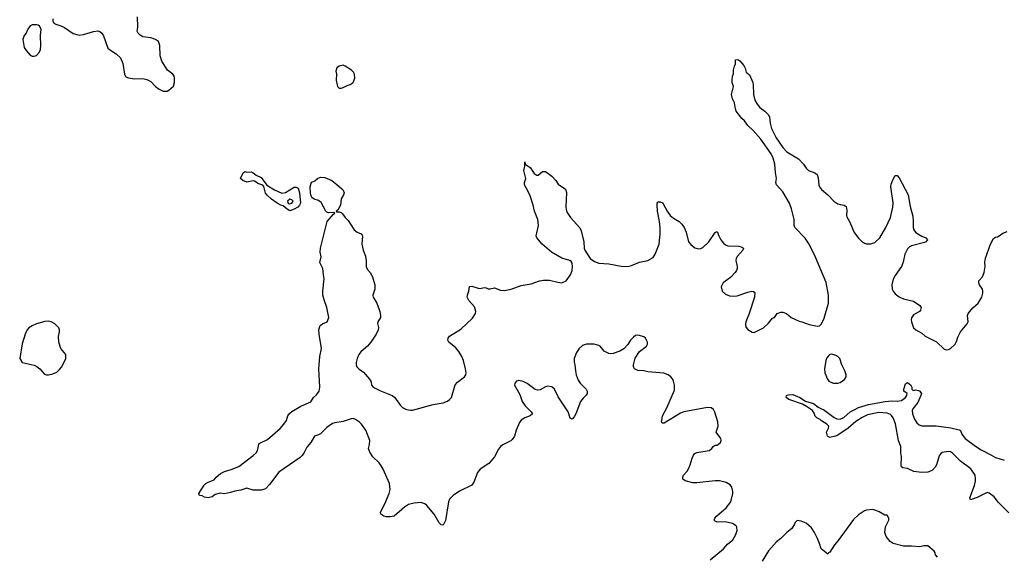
# Model space of a CAD drawing. Header units: inches. Extents: x 1834610 to 2027685, y 642842 to 774116.
# Tile 39 of 256: x 1857687 to 1867317, y 672477 to 677723. Entities that reach past the tile are written whole.
import ezdxf

# ---------------------------------------------------------------- set-up
doc = ezdxf.new("R2010")
doc.units = ezdxf.units.IN
doc.header["$MEASUREMENT"] = 0
doc.layers.add('B8657', color=7, linetype='Continuous')
doc.layers.add('B8667', color=7, linetype='Continuous')

msp = doc.modelspace()

# ---------------------------------------------------------------- linework, layer by layer
at = {"layer": 'B8657', "color": 5}
for points, elevation in [([(1858011, 677730), (1858011.3, 677710), (1858022, 677690), (1858038.8, 677678.8), (1858090, 677663), (1858125.5, 677645.5), (1858210, 677588.4), (1858269.5, 677570.5), (1858310, 677576.4), (1858410, 677608.5), (1858450, 677612.4), (1858470, 677607.3), (1858490.8, 677590), (1858505.2, 677565.2), (1858550, 677444.7), (1858564.7, 677430), (1858631, 677390), (1858674, 677350), (1858695.2, 677295.2), (1858710.7, 677190), (1858725.5, 677165.5), (1858750, 677153.4), (1858810, 677144), (1858890, 677146.8), (1858930, 677138.8), (1858970, 677117.3), (1859014, 677070), (1859050, 677044.9), (1859090, 677024.9), (1859130, 677024), (1859146.8, 677033.2), (1859190, 677071.3), (1859200.7, 677110), (1859202, 677150), (1859198, 677170), (1859186, 677190), (1859133.2, 677230), (1859078.4, 677318.4), (1859059.3, 677370), (1859056.2, 677470), (1859045.2, 677510), (1859015.3, 677530), (1858970, 677544.5), (1858890, 677554.5), (1858864, 677570), (1858844, 677590), (1858837.2, 677610), (1858842, 677650), (1858838.4, 677750)], 520), ([(1860000, 676133.4), (1859983.5, 676143.5), (1859970, 676146.3), (1859910, 676135.1), (1859869, 676150), (1859848, 676170), (1859874, 676226), (1859890, 676238), (1859910, 676231), (1859950, 676236.3), (1859970, 676226.4), (1860000, 676202.4)], 480), ([(1860000, 673123.3), (1859970, 673124), (1859910, 673142), (1859850, 673122), (1859790, 673113.2), (1859750, 673099.3), (1859690, 673089), (1859646.4, 673093.6), (1859599.8, 673080.2), (1859570, 673059), (1859530, 673049.3), (1859495.3, 673055.3), (1859470, 673068), (1859446, 673070), (1859438, 673090), (1859490, 673172), (1859508, 673190), (1859530, 673202.8), (1859590, 673224.7), (1859609, 673250), (1859650, 673286.8), (1859690, 673306), (1859755.1, 673324.9), (1859830, 673356.3), (1859970, 673463.1), (1860000, 673489.5)], 480)]:
    msp.add_lwpolyline(points, dxfattribs=dict(at, elevation=elevation))
at = {"layer": 'B8657', "color": 5, "elevation": 520}
for points in [[(1857850, 677673.2), (1857810, 677672.3), (1857790, 677662), (1857766.8, 677630), (1857750.6, 677589.4), (1857730, 677568.7), (1857716.3, 677530), (1857730, 677452), (1857750, 677421), (1857790, 677376), (1857810, 677366.8), (1857830, 677366.8), (1857850, 677371.3), (1857877.5, 677402.5), (1857889.4, 677430.6), (1857894.2, 677465.8), (1857889.2, 677570.8), (1857898, 677630), (1857880.4, 677660.4), (1857866, 677670)], [(1857970, 674776.2), (1857933.6, 674773.6), (1857850, 674748), (1857810, 674731), (1857776.4, 674710), (1857759.5, 674690), (1857741.3, 674650), (1857710, 674555.3), (1857686.8, 674410), (1857710.9, 674370.9), (1857830, 674346), (1857853.2, 674333.2), (1857884.7, 674310), (1857930, 674258), (1857950, 674251.3), (1857970, 674251), (1858010, 674261), (1858050, 674278), (1858077.5, 674302.5), (1858099, 674330), (1858138, 674410), (1858138, 674450), (1858089.4, 674509.4), (1858069.2, 674570), (1858065.6, 674625.6), (1858077.2, 674670), (1858077.2, 674690), (1858069.3, 674709.3), (1858029, 674750), (1857995.3, 674770)]]:
    msp.add_lwpolyline(points, close=True, dxfattribs=at)
at = {"layer": 'B8667', "color": 5}
for points, elevation in [([(1860000, 673489.5), (1860000.5, 673490), (1860013, 673510), (1860024.5, 673570), (1860030, 673578.8), (1860110, 673618), (1860232.9, 673727.1), (1860271.6, 673770), (1860295.3, 673804.7), (1860310, 673851), (1860326.2, 673873.8), (1860347.9, 673892.1), (1860435.2, 673944.8), (1860534.5, 673985.5), (1860561.2, 674030), (1860590, 674056.3), (1860614.3, 674090), (1860622, 674130), (1860613.6, 674310), (1860620.9, 674430), (1860638, 674510), (1860615.1, 674650), (1860614, 674690), (1860626.3, 674733.7), (1860648, 674750), (1860694, 674770), (1860711.5, 674810), (1860689.7, 674910), (1860663.2, 674983.2), (1860651.8, 675030), (1860651.8, 675070), (1860665.8, 675190), (1860656.9, 675230), (1860652.8, 675290), (1860623.6, 675350), (1860635.8, 675404.2), (1860626.6, 675450), (1860628.2, 675488.2), (1860694.3, 675750), (1860757.1, 675822.9), (1860769.2, 675830), (1860758.3, 675838.3), (1860710, 675835.9), (1860690, 675841.2), (1860680.3, 675850), (1860636.4, 675936.4), (1860610, 675956), (1860567, 675967), (1860545.3, 675985.3), (1860533.3, 676010), (1860530, 676028.7), (1860528.6, 676090), (1860536.6, 676123.4), (1860545.4, 676134.6), (1860573.2, 676146.8), (1860598, 676170), (1860630, 676184.9), (1860670, 676179.5), (1860740.7, 676150), (1860790, 676113), (1860839.1, 676070), (1860850, 676054.8), (1860859.3, 676030), (1860854.9, 676010), (1860830.4, 675970), (1860823.6, 675910), (1860798, 675862), (1860781, 675850), (1860784, 675844), (1860810, 675843.1), (1860830, 675837), (1860845.7, 675825.7), (1860870, 675790.6), (1860900.5, 675760.5), (1860958.4, 675670), (1860986.8, 675646.8), (1861026, 675630), (1861037.5, 675617.5), (1861040.7, 675610), (1861032.9, 675530), (1861047, 675470), (1861070.4, 675409.6), (1861075.3, 675370), (1861074.6, 675310), (1861084.2, 675284.2), (1861114.4, 675250), (1861138.4, 675210), (1861161.6, 675130), (1861161.3, 675090), (1861141.1, 675030), (1861144.2, 675010), (1861180.4, 674950), (1861208, 674870), (1861215.5, 674830), (1861215.5, 674810), (1861190.6, 674770), (1861186.4, 674753.6), (1861195.3, 674715.3), (1861192.4, 674692.4), (1861173.4, 674650), (1861119.6, 674570), (1861087.1, 674530), (1861024.1, 674475.9), (1861004, 674450), (1860986.3, 674410), (1860976.5, 674370), (1860976.4, 674350), (1860983.8, 674330), (1861006.3, 674306.3), (1861050, 674275.5), (1861107.5, 674207.5), (1861123.1, 674183.1), (1861127, 674150), (1861143, 674130), (1861215.1, 674095.1), (1861330, 674048.4), (1861351.5, 674031.5), (1861410.4, 673950), (1861431.3, 673931.3), (1861470, 673912.9), (1861510, 673905), (1861530, 673907.2), (1861730, 673960.9), (1861830, 673978.9), (1861870, 673994.2), (1861891.5, 674008.5), (1861909.3, 674030.8), (1861946.9, 674153.1), (1861970, 674179.2), (1862036.2, 674230), (1862049.6, 674250), (1862054.5, 674270), (1862046, 674310), (1862026.9, 674390), (1862010.8, 674430.8), (1861980.6, 674480.6), (1861954.1, 674514.1), (1861885.2, 674570), (1861872.7, 674590), (1861876, 674610), (1861889.3, 674630), (1862002.6, 674697.4), (1862115.2, 674804.8), (1862145.1, 674850), (1862149.7, 674870), (1862135.2, 674915.2), (1862079.3, 674979.3), (1862064.2, 675010), (1862065.1, 675030), (1862081.1, 675070), (1862086.3, 675113.7), (1862110, 675118), (1862170, 675098), (1862190, 675095.5), (1862230, 675104), (1862250, 675100.5), (1862270, 675090.4), (1862290, 675090.4), (1862330, 675100.3), (1862390, 675077.6), (1862430, 675074.5), (1862492.9, 675087.1), (1862590, 675125), (1862690, 675140.2), (1862770, 675168.6), (1862810, 675176.6), (1862870, 675175.8), (1862950, 675155.6), (1862990, 675151.7), (1863031, 675169), (1863072.9, 675227.1), (1863088.8, 675270), (1863094.6, 675310), (1863090, 675341.2), (1863079.1, 675359.1), (1863066, 675370), (1862990, 675391.8), (1862888.7, 675448.7), (1862796, 675530), (1862745.2, 675590), (1862737.2, 675610), (1862759.6, 675710), (1862753.6, 675770), (1862722.9, 675850), (1862709.6, 675910), (1862679.7, 675999.7), (1862658.4, 676050), (1862623.7, 676110), (1862622.7, 676130), (1862637.2, 676170), (1862618, 676250), (1862629, 676290), (1862628.4, 676331.6), (1862632, 676312), (1862678.8, 676278.8), (1862719.6, 676219.6), (1862730, 676212), (1862743.6, 676203.6), (1862756.4, 676203.6), (1862800.4, 676239.6), (1862830, 676238), (1862890, 676192), (1862930, 676151.3), (1862954.8, 676114.8), (1863025.4, 676065.4), (1863034.8, 676034.8), (1863028.8, 675890), (1863036.5, 675850), (1863047.1, 675827.1), (1863074, 675790), (1863166.9, 675686.9), (1863178.7, 675658.7), (1863204.7, 675550), (1863206.9, 675490), (1863213.6, 675470), (1863267.9, 675387.9), (1863310, 675357.6), (1863350, 675343.2), (1863450, 675336.5), (1863570, 675314.6), (1863630, 675310.3), (1863670, 675319.5), (1863750, 675352.8), (1863830, 675368.9), (1863881.1, 675398.9), (1863901.6, 675430), (1863939.7, 675530), (1863949.8, 675630.2), (1863950.7, 675689.3), (1863944.6, 675750), (1863925, 675850), (1863921, 675910), (1863923, 675930), (1863930, 675942), (1863950, 675943.1), (1863972.6, 675932.6), (1863982, 675922), (1864020.9, 675850), (1864050.3, 675810), (1864082.5, 675782.5), (1864135.5, 675750), (1864163.6, 675723.6), (1864186.4, 675690), (1864204.2, 675644.2), (1864227, 675550), (1864250, 675524.9), (1864290, 675493.4), (1864330, 675483), (1864350, 675484.9), (1864370, 675497.3), (1864427.3, 675550), (1864490, 675642.8), (1864510, 675651.3), (1864524.4, 675610), (1864544.9, 675570), (1864570, 675537.6), (1864590, 675520.3), (1864611.7, 675511.7), (1864722, 675510), (1864743.7, 675503.7), (1864766.8, 675490), (1864760.7, 675470), (1864707.3, 675410), (1864693, 675387), (1864690.5, 675370), (1864704.9, 675310), (1864704.9, 675290), (1864698, 675270), (1864684.9, 675250), (1864637.7, 675202.2), (1864567.7, 675150), (1864546.8, 675110), (1864558.8, 675070), (1864590, 675040.7), (1864630, 675023.8), (1864670, 675019.3), (1864704.1, 675024.1), (1864810, 675059.5), (1864847.5, 675067.5), (1864864.5, 675064.5), (1864875.5, 675055.5), (1864873.7, 675010), (1864820.3, 674850), (1864788.9, 674770), (1864785.7, 674745.7), (1864790, 674718), (1864810, 674694.8), (1864850, 674667.3), (1864870, 674664.9), (1864962, 674710), (1865010, 674754.8), (1865050, 674804.7), (1865068.7, 674811.3), (1865095.3, 674850), (1865130, 674864.9), (1865150, 674863.8), (1865186.8, 674850), (1865230.8, 674810), (1865310, 674775.8), (1865338, 674770), (1865410, 674743), (1865490, 674726.8), (1865509.1, 674730.9), (1865529.3, 674750.7), (1865553.8, 674806.2), (1865598, 674950), (1865597.4, 675030), (1865574.1, 675154.1), (1865470, 675400.9), (1865408.6, 675530), (1865370, 675586.3), (1865267, 675690), (1865262.9, 675710), (1865262.9, 675770), (1865234.9, 675874.9), (1865214.5, 675930), (1865150, 676039.3), (1865087.3, 676110), (1865083.6, 676130), (1865088.3, 676170), (1865078.5, 676230), (1865072.8, 676310), (1865056.2, 676370), (1865038, 676410), (1864934.5, 676554.5), (1864860.6, 676640.6), (1864808.4, 676690), (1864774.5, 676734.5), (1864750, 676758), (1864695.6, 676830), (1864687, 676850), (1864677, 676910), (1864659.3, 676950), (1864649, 676990), (1864668.7, 677070), (1864655.3, 677110), (1864655.3, 677130), (1864658, 677170), (1864667.3, 677192.7), (1864668.7, 677230), (1864678, 677270), (1864688, 677290), (1864688.4, 677331.6), (1864710, 677332), (1864730, 677322), (1864770, 677276), (1864782, 677250), (1864790.7, 677210.7), (1864824.5, 677184.5), (1864857.3, 677110), (1864862, 677090), (1864863.6, 676990), (1864877.1, 676937.1), (1864898.2, 676898.2), (1864924.6, 676864.6), (1864974, 676830), (1865012, 676792), (1865021.3, 676770), (1865027.9, 676710), (1865039.8, 676659.8), (1865086.4, 676566.4), (1865152.2, 676472.2), (1865190, 676432.2), (1865303.2, 676363.2), (1865353.4, 676310), (1865380.5, 676270), (1865400.7, 676250), (1865464.9, 676224.9), (1865486.8, 676210), (1865497.6, 676177.6), (1865503.8, 676103.8), (1865510, 676087.7), (1865530, 676063.8), (1865591.1, 676011.1), (1865650, 675948.2), (1865690, 675923), (1865710, 675915.5), (1865750.4, 675910.4), (1865770, 675896), (1865777.3, 675857.3), (1865773, 675810), (1865776.7, 675796.7), (1865803.1, 675750), (1865850, 675642), (1865890, 675587.7), (1865919, 675559), (1865950, 675539.1), (1865970, 675533), (1866010, 675530.5), (1866050, 675545.5), (1866098.7, 675590), (1866157.4, 675690), (1866203.1, 675790), (1866227.4, 675890), (1866228.7, 675931.3), (1866208.7, 676090), (1866210, 676116), (1866230, 676164), (1866250, 676198), (1866270, 676198), (1866290, 676176), (1866377.6, 676010), (1866396.4, 675896.4), (1866421.1, 675801.1), (1866427.2, 675750), (1866425.7, 675690), (1866432.2, 675670), (1866446.9, 675646.9), (1866470, 675628.2), (1866510, 675605.5), (1866550.4, 675590.4), (1866566, 675570), (1866551, 675550), (1866536.5, 675543.5), (1866410, 675512.2), (1866390, 675502), (1866370, 675482.9), (1866344, 675430), (1866326.9, 675353.1), (1866310.3, 675310), (1866250, 675223), (1866230, 675186.6), (1866216.9, 675130), (1866221.5, 675090), (1866230, 675068.4), (1866250, 675044.4), (1866290, 675012), (1866330, 674994.9), (1866430, 674972.4), (1866491, 674930), (1866502.8, 674910), (1866496.7, 674883.3), (1866486.8, 674870), (1866430, 674838), (1866410, 674808), (1866406, 674790), (1866408.5, 674768.5), (1866430.4, 674710.4), (1866450.8, 674690), (1866510, 674657.1), (1866544, 674630), (1866652.2, 674572.2), (1866730, 674502.8), (1866750, 674494.8), (1866770, 674497.3), (1866790, 674507.3), (1866835.1, 674550), (1866850, 674578), (1866861.7, 674618.3), (1866889.4, 674670), (1866955.1, 674750), (1866963.7, 674770), (1866957, 674830), (1866965.1, 674850), (1867010, 674904.9), (1867062.9, 674950), (1867096.9, 675010), (1867107.6, 675050), (1867107.6, 675070), (1867102.9, 675090), (1867075.1, 675130), (1867066.6, 675150), (1867069.4, 675170), (1867103.7, 675210), (1867121.6, 675250), (1867129.5, 675309.5), (1867127.5, 675352.5), (1867134.5, 675390), (1867182, 675530), (1867210, 675584.7), (1867230, 675598), (1867250, 675601), (1867268, 675610), (1867303.7, 675636.3), (1867346.3, 675653.7)], 480), ([(1860000, 676202.4), (1860001.3, 676201.3), (1860050, 676180.3), (1860105.5, 676105.5), (1860178, 676058), (1860250, 676026.8), (1860285.1, 676034.9), (1860370, 676084), (1860390, 676086.8), (1860410, 676076), (1860424.4, 676030), (1860432, 675930), (1860422.6, 675910), (1860405.7, 675890), (1860370, 675868.9), (1860330, 675853.3), (1860302.4, 675870), (1860263, 675903), (1860241.2, 675910), (1860206.6, 675930), (1860149.8, 675969.8), (1860106.4, 676006.4), (1860090, 676027.3), (1860073.6, 676093.6), (1860063.5, 676103.5), (1860017.3, 676122.7), (1860000, 676133.4)], 480), ([(1864438.8, 672441.2), (1864569.5, 672550), (1864610, 672597.1), (1864662.3, 672637.7), (1864691.6, 672690), (1864705.1, 672730), (1864702, 672762), (1864695.6, 672775.6), (1864658, 672798), (1864585.5, 672814.5), (1864510, 672809.4), (1864490, 672819), (1864479, 672830), (1864485.2, 672850), (1864502.7, 672870), (1864596, 672950), (1864640.9, 673010), (1864661.2, 673090), (1864661.2, 673110), (1864652, 673152), (1864636.2, 673176.2), (1864597.6, 673197.6), (1864530, 673215.6), (1864490, 673215.6), (1864310, 673195.6), (1864270, 673195.6), (1864195.1, 673215.1), (1864172.7, 673232.7), (1864172.3, 673250), (1864179.5, 673270), (1864215.1, 673310), (1864228.1, 673331.9), (1864244.5, 673370), (1864263.2, 673436.8), (1864275.5, 673464.5), (1864290, 673481), (1864310, 673490.8), (1864430, 673511), (1864455.3, 673530), (1864470, 673552), (1864490, 673562), (1864510, 673564.7), (1864542, 673590), (1864548.7, 673610), (1864544, 673630), (1864499, 673690), (1864517, 673750), (1864514.5, 673790), (1864485.4, 673885.4), (1864471.8, 673911.8), (1864450, 673929.2), (1864412.5, 673932.5), (1864182.8, 673890), (1864150, 673876.9), (1863990, 673779), (1863970, 673778), (1863965.2, 673790), (1863966, 673806), (1863974.5, 673850), (1864015.1, 673930), (1864090, 674102), (1864092.3, 674150), (1864082.7, 674190), (1864071.7, 674211.7), (1864054, 674230), (1864029, 674250), (1863988, 674268), (1863830, 674280.5), (1863790, 674289.5), (1863734.2, 674294.2), (1863701.2, 674310), (1863689.4, 674330), (1863689.4, 674350), (1863705.6, 674414.4), (1863750, 674478), (1863818, 674530), (1863828, 674550), (1863828, 674570), (1863808, 674610), (1863790, 674622), (1863750, 674635.3), (1863730, 674639), (1863710, 674634), (1863690, 674619), (1863661, 674590), (1863633.7, 674546.3), (1863595.5, 674504.5), (1863556.7, 674483.3), (1863490, 674459.5), (1863470, 674457), (1863450, 674460.9), (1863415.9, 674475.9), (1863403.9, 674483.9), (1863365.2, 674530), (1863350, 674538.4), (1863306, 674550), (1863230, 674551.5), (1863190, 674536.2), (1863158, 674510), (1863132.7, 674470), (1863110.4, 674410), (1863110, 674374), (1863117.6, 674350), (1863122.4, 674290), (1863130.5, 674250), (1863150, 674198.8), (1863170, 674170.7), (1863227.7, 674110), (1863238, 674090), (1863235.5, 674070), (1863226.6, 674053.4), (1863196.7, 674023.3), (1863173.4, 673990), (1863125.5, 673870), (1863110, 673839), (1863090, 673817.2), (1863070, 673828.7), (1863051.6, 673890), (1862954.9, 674034.9), (1862917.2, 674110), (1862890, 674134), (1862850, 674139), (1862830, 674132.7), (1862776.8, 674103.2), (1862750, 674101.2), (1862730, 674109.2), (1862650, 674166.6), (1862610, 674186.6), (1862570, 674197), (1862547.3, 674190), (1862530.8, 674170), (1862527.3, 674150), (1862577.4, 674057.4), (1862601.3, 673990), (1862630, 673947.7), (1862691, 673890), (1862701, 673870), (1862678, 673850), (1862628.7, 673831.3), (1862590, 673809.2), (1862574.2, 673785.8), (1862542, 673710), (1862527.5, 673652.5), (1862502.5, 673617.5), (1862490, 673605.2), (1862412.5, 673567.5), (1862390, 673549.3), (1862370, 673525.2), (1862330.3, 673449.7), (1862299.1, 673410), (1862274.1, 673385.9), (1862190, 673329.4), (1862164.8, 673295.2), (1862130, 673202), (1862110, 673173.2), (1861990, 673115.1), (1861927.3, 673072.7), (1861890, 673036), (1861879.3, 673010), (1861850, 672828), (1861830, 672782), (1861810, 672784), (1861790, 672805.2), (1861741.6, 672890), (1861670, 672972.3), (1861650, 672989.4), (1861610, 673002), (1861543.9, 672996.1), (1861490, 672983.6), (1861450, 672956.9), (1861350, 672868.3), (1861310, 672861.7), (1861270, 672863.5), (1861249.4, 672870), (1861218, 672890), (1861214.5, 672910), (1861258.4, 672990), (1861300.9, 673090), (1861309.2, 673130), (1861302.7, 673190), (1861240.9, 673330), (1861222, 673362), (1861201.2, 673390), (1861141.2, 673450), (1861110, 673495.3), (1861099.5, 673530), (1861109.4, 673570), (1861111.8, 673610), (1861073, 673710), (1861029.7, 673770), (1861010, 673789.7), (1860970, 673816), (1860950, 673822.6), (1860930, 673822), (1860850, 673796.4), (1860770, 673783.1), (1860745.9, 673774.1), (1860690, 673735.1), (1860630, 673675.6), (1860610, 673664.2), (1860570, 673652.7), (1860534.9, 673590), (1860494.5, 673545.5), (1860470, 673492.7), (1860450, 673462), (1860430, 673443.6), (1860219.9, 673300.1), (1860130, 673179), (1860090, 673135.3), (1860050, 673122), (1860000, 673123.3)], 480), ([(1867361, 672901), (1867261.7, 673001.7), (1867217.1, 673057.1), (1867170, 673095.1), (1867150, 673099.5), (1867050, 673052), (1866986, 673030), (1866979.3, 673050), (1867025.4, 673170), (1867033.7, 673210), (1867036.2, 673236.2), (1867031.1, 673270), (1866990.7, 673330.7), (1866890, 673408.3), (1866810, 673485.1), (1866790, 673497.7), (1866770, 673503.1), (1866709.2, 673490.8), (1866697.2, 673482.8), (1866680.8, 673459.2), (1866653, 673370), (1866640.9, 673350), (1866610, 673316.9), (1866570, 673298.3), (1866510, 673297.2), (1866433.7, 673306.3), (1866370, 673336.4), (1866323.1, 673343.1), (1866311.5, 673351.5), (1866308.6, 673368.6), (1866312.6, 673450), (1866305.6, 673490), (1866306.6, 673550), (1866283, 673610), (1866251.7, 673771.7), (1866229.9, 673829.9), (1866214.8, 673854.8), (1866204, 673864), (1866170, 673876.4), (1866090, 673882.9), (1865979.1, 673860.9), (1865925.3, 673834.7), (1865863.9, 673796.1), (1865790, 673731.3), (1865690, 673660.7), (1865664.7, 673650), (1865610, 673639.3), (1865588.7, 673650), (1865578, 673690), (1865598, 673730), (1865602, 673750), (1865582, 673770), (1865530, 673802), (1865516, 673816), (1865484, 673830), (1865467.7, 673847.7), (1865457.2, 673877.2), (1865442, 673902), (1865382, 673942), (1865344.8, 673964.8), (1865209.3, 674010), (1865184, 674030), (1865188, 674050), (1865203.7, 674056.3), (1865250, 674058.8), (1865318, 674030), (1865373.7, 673993.7), (1865451.3, 673970), (1865496, 673936), (1865534, 673914), (1865550, 673910.6), (1865652.8, 673832.8), (1865680.5, 673820.5), (1865710, 673818.9), (1865745.9, 673834.1), (1865810, 673888.5), (1865847.3, 673910), (1865890, 673930.2), (1865990, 673960.7), (1866150.2, 673990.2), (1866215.4, 673995.4), (1866270, 673992.4), (1866310, 673999.3), (1866349.3, 674030), (1866365.2, 674050), (1866368, 674070), (1866335.3, 674090), (1866334, 674110), (1866350, 674162), (1866370, 674176), (1866402.8, 674150), (1866411, 674129), (1866411, 674111), (1866421, 674101), (1866430, 674098), (1866450, 674104), (1866476.7, 674096.7), (1866491.3, 674090), (1866506.8, 674070), (1866502, 674050), (1866470, 673980.9), (1866421.2, 673918.8), (1866415.8, 673904.2), (1866418, 673870), (1866439.1, 673819.1), (1866461.6, 673781.6), (1866483.8, 673763.8), (1866510, 673754), (1866530, 673752), (1866650, 673752.9), (1866793.3, 673733.3), (1866874.9, 673714.9), (1866887.9, 673707.9), (1866902.4, 673670), (1866934.4, 673630), (1867033.7, 673553.7), (1867090, 673518.3), (1867186.8, 673470), (1867230, 673443), (1867317.2, 673417.2)], 460), ([(1866662.7, 672470), (1866644, 672490), (1866642, 672510), (1866630, 672528), (1866570, 672580.9), (1866530, 672580.9), (1866490, 672569.2), (1866410, 672577), (1866330, 672577), (1866230, 672602.7), (1866201.6, 672621.6), (1866161.2, 672670), (1866149.3, 672710.7), (1866155.5, 672764.5), (1866188, 672830), (1866188, 672850), (1866170, 672878), (1866150, 672878), (1866092.9, 672912.9), (1866070, 672922), (1866030, 672935.3), (1865970, 672928.7), (1865950, 672922), (1865890, 672882), (1865843.4, 672836.6), (1865693.4, 672630), (1865655.5, 672590), (1865610, 672517.2), (1865598, 672510), (1865590, 672498), (1865524.5, 672550), (1865510, 672602), (1865489.6, 672649.6), (1865459.3, 672710), (1865430, 672754), (1865380.2, 672800.2), (1865330, 672822), (1865290, 672828), (1865271.1, 672808.9), (1865266, 672790), (1865238.8, 672750), (1865190, 672709.4), (1865130.3, 672649.7), (1865090, 672619.5), (1865010, 672529.3), (1864950.3, 672429.7)], 480)]:
    msp.add_lwpolyline(points, dxfattribs=dict(at, elevation=elevation))
for points, elevation in [([(1860850, 677277), (1860812, 677270), (1860790, 677253.2), (1860780.5, 677219.5), (1860784.4, 677190), (1860781.6, 677130), (1860794.4, 677070), (1860810, 677054.4), (1860830, 677052.2), (1860850, 677059.3), (1860890, 677081), (1860918, 677090), (1860948, 677110), (1860964, 677150), (1860961.2, 677190), (1860953.2, 677210), (1860933.2, 677230), (1860870, 677269.4)], 520), ([(1860330, 675969.2), (1860306, 675950), (1860311.3, 675930), (1860323.4, 675923.4), (1860350, 675927.7), (1860361.2, 675950), (1860350, 675961.2)], 480), ([(1865630, 674454), (1865610, 674448.7), (1865599.8, 674440.2), (1865582.5, 674417.5), (1865570.8, 674390), (1865559.1, 674310), (1865562, 674270), (1865586.8, 674210), (1865601, 674190), (1865642, 674170), (1865690, 674168.2), (1865710, 674174.8), (1865754.8, 674205.2), (1865768.7, 674230), (1865769, 674250), (1865757.2, 674290), (1865727.5, 674347.5), (1865709.2, 674410), (1865690, 674429.2), (1865670, 674441.2)], 480)]:
    msp.add_lwpolyline(points, close=True, dxfattribs=dict(at, elevation=elevation))

doc.saveas('drawing.dxf')
